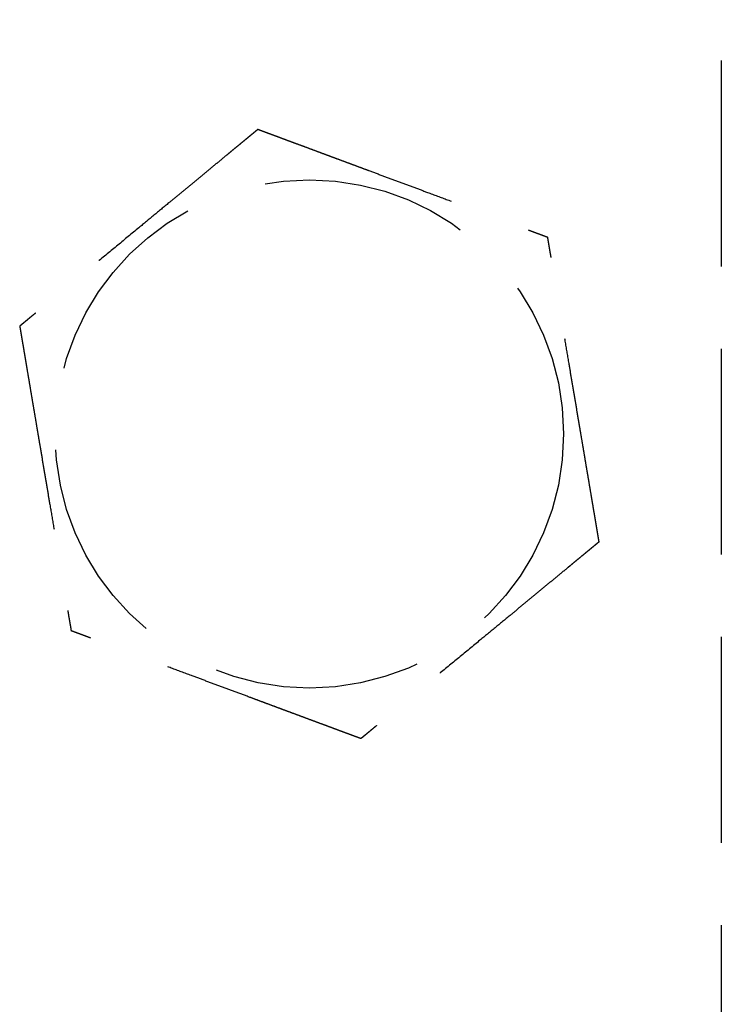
# Model space of a CAD drawing. Header units: millimetres. Extents: x -50096 to 615650, y 194565 to 243945.
# Tile 112 of 256: x 234157 to 234174, y 221636 to 221660. Entities that reach past the tile are written whole.
import ezdxf

# ---------------------------------------------------------------- set-up
doc = ezdxf.new("R2010")
doc.units = ezdxf.units.MM
doc.linetypes.add('ГТО-1 Пунктир', pattern=[7, 5, -2])
doc.layers.add('ГТО-2_Размеры_035', color=2, linetype='Continuous', lineweight=35)
doc.layers.add('ОГОС_Пунктир_025', color=151, linetype='ГТО-1 Пунктир', lineweight=25)

# ---------------------------------------------------------------- blocks, each defined once
blk = doc.blocks.new('ОГСО_Затвор_План')
at = {"layer": 'ОГОС_Пунктир_025'}
blk.add_line((-794.171, 24.424), (-794.171, -127.499), dxfattribs=at)
blk.add_line((-794.171, 24.424), (-794.171, -127.499), dxfattribs=at)
blk.add_circle((-804.171, -12.647), 6.172, dxfattribs=at)
blk.add_circle((-804.171, -12.647), 6.172, dxfattribs=at)
for points, knots in [([(-805.419, -5.246), (-805.42, -5.247), (-805.422, -5.249), (-805.426, -5.252), (-805.43, -5.255), (-805.436, -5.26), (-805.442, -5.265), (-805.451, -5.272), (-805.461, -5.28), (-805.472, -5.29), (-805.486, -5.301), (-805.5, -5.313), (-805.516, -5.326), (-805.537, -5.344), (-805.564, -5.365), (-805.596, -5.392), (-805.63, -5.42), (-805.665, -5.449), (-805.703, -5.48), (-805.747, -5.517), (-805.8, -5.56), (-805.86, -5.61), (-805.922, -5.662), (-805.986, -5.714), (-806.051, -5.768), (-806.117, -5.823), (-806.212, -5.901), (-806.335, -6.003), (-806.487, -6.128), (-806.64, -6.255), (-806.795, -6.383), (-806.951, -6.512), (-807.108, -6.642), (-807.266, -6.772), (-807.424, -6.903), (-807.651, -7.09), (-807.947, -7.335), (-808.361, -7.678), (-808.825, -8.061), (-809.218, -8.386), (-809.488, -8.609), (-809.637, -8.732), (-809.785, -8.855), (-809.933, -8.977), (-810.079, -9.097), (-810.224, -9.217), (-810.348, -9.32), (-810.453, -9.407), (-810.538, -9.477), (-810.622, -9.546), (-810.692, -9.605), (-810.75, -9.652), (-810.795, -9.69), (-810.84, -9.726), (-810.883, -9.762), (-810.924, -9.796), (-810.964, -9.829), (-810.998, -9.857), (-811.028, -9.882), (-811.052, -9.902), (-811.075, -9.921), (-811.097, -9.939), (-811.117, -9.955), (-811.134, -9.97), (-811.15, -9.982), (-811.163, -9.993), (-811.174, -10.003), (-811.184, -10.011), (-811.192, -10.017), (-811.197, -10.022), (-811.201, -10.025), (-811.203, -10.027), (-811.204, -10.027), (-811.204, -10.028)], [0, 0, 0, 0, 0.004185, 0.008801, 0.014281, 0.021058, 0.029561, 0.040224, 0.053205, 0.068484, 0.085828, 0.105003, 0.125774, 0.147907, 0.186724, 0.228322, 0.272442, 0.318823, 0.367204, 0.417325, 0.492956, 0.571365, 0.652189, 0.73507, 0.819647, 0.90556, 0.992449, 1.187026, 1.384231, 1.583676, 1.78497, 1.987724, 2.191549, 2.396055, 2.600854, 2.805555, 3.279763, 3.752767, 4.418919, 5.086102, 5.279552, 5.472715, 5.665169, 5.856491, 6.046258, 6.234048, 6.419437, 6.531421, 6.641943, 6.750597, 6.856978, 6.916919, 6.975722, 7.033131, 7.088893, 7.142755, 7.194463, 7.243763, 7.276855, 7.30846, 7.338408, 7.36653, 7.392654, 7.416612, 7.435447, 7.452368, 7.467212, 7.479813, 7.490006, 7.497625, 7.502506, 7.50445, 7.505534, 7.505534, 7.505534, 7.505534]), ([(-805.419, -5.246), (-805.42, -5.247), (-805.422, -5.249), (-805.426, -5.252), (-805.43, -5.255), (-805.436, -5.26), (-805.442, -5.265), (-805.451, -5.272), (-805.461, -5.28), (-805.472, -5.29), (-805.486, -5.301), (-805.5, -5.313), (-805.516, -5.326), (-805.537, -5.344), (-805.564, -5.365), (-805.596, -5.392), (-805.63, -5.42), (-805.665, -5.449), (-805.703, -5.48), (-805.747, -5.517), (-805.8, -5.56), (-805.86, -5.61), (-805.922, -5.662), (-805.986, -5.714), (-806.051, -5.768), (-806.117, -5.823), (-806.212, -5.901), (-806.335, -6.003), (-806.487, -6.128), (-806.64, -6.255), (-806.795, -6.383), (-806.951, -6.512), (-807.108, -6.642), (-807.266, -6.772), (-807.424, -6.903), (-807.651, -7.09), (-807.947, -7.335), (-808.361, -7.678), (-808.825, -8.061), (-809.218, -8.386), (-809.488, -8.609), (-809.637, -8.732), (-809.785, -8.855), (-809.933, -8.977), (-810.079, -9.097), (-810.224, -9.217), (-810.348, -9.32), (-810.453, -9.407), (-810.538, -9.477), (-810.622, -9.546), (-810.692, -9.605), (-810.75, -9.652), (-810.795, -9.69), (-810.84, -9.726), (-810.883, -9.762), (-810.924, -9.796), (-810.964, -9.829), (-810.998, -9.857), (-811.028, -9.882), (-811.052, -9.902), (-811.075, -9.921), (-811.097, -9.939), (-811.117, -9.955), (-811.134, -9.97), (-811.15, -9.982), (-811.163, -9.993), (-811.174, -10.003), (-811.184, -10.011), (-811.192, -10.017), (-811.197, -10.022), (-811.201, -10.025), (-811.203, -10.027), (-811.204, -10.027), (-811.204, -10.028)], [0, 0, 0, 0, 0.004185, 0.008801, 0.014281, 0.021058, 0.029561, 0.040224, 0.053205, 0.068484, 0.085828, 0.105003, 0.125774, 0.147907, 0.186724, 0.228322, 0.272442, 0.318823, 0.367204, 0.417325, 0.492956, 0.571365, 0.652189, 0.73507, 0.819647, 0.90556, 0.992449, 1.187026, 1.384231, 1.583676, 1.78497, 1.987724, 2.191549, 2.396055, 2.600854, 2.805555, 3.279763, 3.752767, 4.418919, 5.086102, 5.279552, 5.472715, 5.665169, 5.856491, 6.046258, 6.234048, 6.419437, 6.531421, 6.641943, 6.750597, 6.856978, 6.916919, 6.975722, 7.033131, 7.088893, 7.142755, 7.194463, 7.243763, 7.276855, 7.30846, 7.338408, 7.36653, 7.392654, 7.416612, 7.435447, 7.452368, 7.467212, 7.479813, 7.490006, 7.497625, 7.502506, 7.50445, 7.505534, 7.505534, 7.505534, 7.505534]), ([(-805.419, -5.246), (-805.418, -5.246), (-805.416, -5.247), (-805.412, -5.248), (-805.408, -5.25), (-805.403, -5.252), (-805.396, -5.254), (-805.389, -5.257), (-805.38, -5.26), (-805.37, -5.264), (-805.357, -5.269), (-805.344, -5.274), (-805.329, -5.279), (-805.312, -5.286), (-805.295, -5.292), (-805.274, -5.3), (-805.249, -5.309), (-805.22, -5.32), (-805.19, -5.331), (-805.158, -5.343), (-805.125, -5.355), (-805.091, -5.368), (-805.056, -5.381), (-805.014, -5.397), (-804.964, -5.415), (-804.907, -5.437), (-804.848, -5.459), (-804.788, -5.481), (-804.726, -5.504), (-804.664, -5.527), (-804.601, -5.551), (-804.537, -5.574), (-804.443, -5.609), (-804.319, -5.655), (-804.164, -5.713), (-804.008, -5.771), (-803.85, -5.83), (-803.691, -5.889), (-803.532, -5.949), (-803.371, -6.008), (-803.21, -6.068), (-803.049, -6.128), (-802.888, -6.188), (-802.661, -6.273), (-802.37, -6.381), (-802.015, -6.514), (-801.659, -6.646), (-801.26, -6.794), (-800.817, -6.96), (-800.446, -7.097), (-800.194, -7.192), (-800.059, -7.242), (-799.925, -7.292), (-799.791, -7.341), (-799.659, -7.391), (-799.528, -7.44), (-799.398, -7.488), (-799.287, -7.529), (-799.194, -7.564), (-799.12, -7.592), (-799.046, -7.619), (-798.974, -7.646), (-798.911, -7.669), (-798.859, -7.689), (-798.816, -7.705), (-798.774, -7.72), (-798.734, -7.735), (-798.694, -7.75), (-798.656, -7.764), (-798.62, -7.778), (-798.589, -7.789), (-798.561, -7.799), (-798.539, -7.808), (-798.517, -7.816), (-798.497, -7.823), (-798.478, -7.83), (-798.461, -7.837), (-798.445, -7.843), (-798.432, -7.848), (-798.421, -7.852), (-798.411, -7.855), (-798.403, -7.858), (-798.397, -7.861), (-798.392, -7.863), (-798.388, -7.864), (-798.386, -7.865), (-798.386, -7.865), (-798.385, -7.865)], [0, 0, 0, 0, 0.003644, 0.007564, 0.012038, 0.017341, 0.02375, 0.031541, 0.040992, 0.052264, 0.065305, 0.07996, 0.096076, 0.113499, 0.132074, 0.151649, 0.181009, 0.211974, 0.244432, 0.278272, 0.313385, 0.34966, 0.386985, 0.42525, 0.484864, 0.546214, 0.609127, 0.673433, 0.738958, 0.805531, 0.87298, 0.941133, 1.009817, 1.173365, 1.338709, 1.505642, 1.673957, 1.843445, 2.013901, 2.185115, 2.35688, 2.528988, 2.701233, 2.873406, 3.253799, 3.63319, 4.011943, 4.390425, 4.911081, 5.431738, 5.575881, 5.719741, 5.863049, 6.005535, 6.146931, 6.286967, 6.425375, 6.561884, 6.642699, 6.722521, 6.801137, 6.878334, 6.953898, 7.000475, 7.046162, 7.090799, 7.134227, 7.176285, 7.216814, 7.255655, 7.292646, 7.318039, 7.342289, 7.365293, 7.386949, 7.407155, 7.425808, 7.442807, 7.456043, 7.467884, 7.478242, 7.487025, 7.494144, 7.499509, 7.503029, 7.504636, 7.505536, 7.505536, 7.505536, 7.505536]), ([(-805.419, -5.246), (-805.418, -5.246), (-805.416, -5.247), (-805.412, -5.248), (-805.408, -5.25), (-805.403, -5.252), (-805.396, -5.254), (-805.389, -5.257), (-805.38, -5.26), (-805.37, -5.264), (-805.357, -5.269), (-805.344, -5.274), (-805.329, -5.279), (-805.312, -5.286), (-805.295, -5.292), (-805.274, -5.3), (-805.249, -5.309), (-805.22, -5.32), (-805.19, -5.331), (-805.158, -5.343), (-805.125, -5.355), (-805.091, -5.368), (-805.056, -5.381), (-805.014, -5.397), (-804.964, -5.415), (-804.907, -5.437), (-804.848, -5.459), (-804.788, -5.481), (-804.726, -5.504), (-804.664, -5.527), (-804.601, -5.551), (-804.537, -5.574), (-804.443, -5.609), (-804.319, -5.655), (-804.164, -5.713), (-804.008, -5.771), (-803.85, -5.83), (-803.691, -5.889), (-803.532, -5.949), (-803.371, -6.008), (-803.21, -6.068), (-803.049, -6.128), (-802.888, -6.188), (-802.661, -6.273), (-802.37, -6.381), (-802.015, -6.514), (-801.659, -6.646), (-801.26, -6.794), (-800.817, -6.96), (-800.446, -7.097), (-800.194, -7.192), (-800.059, -7.242), (-799.925, -7.292), (-799.791, -7.341), (-799.659, -7.391), (-799.528, -7.44), (-799.398, -7.488), (-799.287, -7.529), (-799.194, -7.564), (-799.12, -7.592), (-799.046, -7.619), (-798.974, -7.646), (-798.911, -7.669), (-798.859, -7.689), (-798.816, -7.705), (-798.774, -7.72), (-798.734, -7.735), (-798.694, -7.75), (-798.656, -7.764), (-798.62, -7.778), (-798.589, -7.789), (-798.561, -7.799), (-798.539, -7.808), (-798.517, -7.816), (-798.497, -7.823), (-798.478, -7.83), (-798.461, -7.837), (-798.445, -7.843), (-798.432, -7.848), (-798.421, -7.852), (-798.411, -7.855), (-798.403, -7.858), (-798.397, -7.861), (-798.392, -7.863), (-798.388, -7.864), (-798.386, -7.865), (-798.386, -7.865), (-798.385, -7.865)], [0, 0, 0, 0, 0.003644, 0.007564, 0.012038, 0.017341, 0.02375, 0.031541, 0.040992, 0.052264, 0.065305, 0.07996, 0.096076, 0.113499, 0.132074, 0.151649, 0.181009, 0.211974, 0.244432, 0.278272, 0.313385, 0.34966, 0.386985, 0.42525, 0.484864, 0.546214, 0.609127, 0.673433, 0.738958, 0.805531, 0.87298, 0.941133, 1.009817, 1.173365, 1.338709, 1.505642, 1.673957, 1.843445, 2.013901, 2.185115, 2.35688, 2.528988, 2.701233, 2.873406, 3.253799, 3.63319, 4.011943, 4.390425, 4.911081, 5.431738, 5.575881, 5.719741, 5.863049, 6.005535, 6.146931, 6.286967, 6.425375, 6.561884, 6.642699, 6.722521, 6.801137, 6.878334, 6.953898, 7.000475, 7.046162, 7.090799, 7.134227, 7.176285, 7.216814, 7.255655, 7.292646, 7.318039, 7.342289, 7.365293, 7.386949, 7.407155, 7.425808, 7.442807, 7.456043, 7.467884, 7.478242, 7.487025, 7.494144, 7.499509, 7.503029, 7.504636, 7.505536, 7.505536, 7.505536, 7.505536]), ([(-797.137, -15.266), (-797.137, -15.265), (-797.137, -15.262), (-797.138, -15.258), (-797.139, -15.254), (-797.14, -15.248), (-797.141, -15.242), (-797.142, -15.234), (-797.144, -15.225), (-797.146, -15.214), (-797.148, -15.201), (-797.15, -15.187), (-797.153, -15.171), (-797.156, -15.154), (-797.159, -15.135), (-797.163, -15.113), (-797.167, -15.087), (-797.172, -15.056), (-797.178, -15.024), (-797.183, -14.991), (-797.189, -14.957), (-797.195, -14.921), (-797.201, -14.884), (-797.209, -14.84), (-797.218, -14.787), (-797.228, -14.727), (-797.238, -14.665), (-797.249, -14.601), (-797.26, -14.537), (-797.271, -14.471), (-797.282, -14.405), (-797.293, -14.338), (-797.31, -14.239), (-797.332, -14.108), (-797.36, -13.945), (-797.387, -13.781), (-797.415, -13.615), (-797.444, -13.448), (-797.472, -13.28), (-797.5, -13.111), (-797.529, -12.942), (-797.558, -12.772), (-797.586, -12.602), (-797.626, -12.364), (-797.678, -12.058), (-797.741, -11.684), (-797.804, -11.31), (-797.875, -10.89), (-797.954, -10.423), (-798.019, -10.039), (-798.062, -9.784), (-798.083, -9.657), (-798.104, -9.532), (-798.125, -9.407), (-798.146, -9.282), (-798.167, -9.159), (-798.188, -9.037), (-798.208, -8.916), (-798.226, -8.809), (-798.242, -8.716), (-798.255, -8.637), (-798.268, -8.56), (-798.281, -8.484), (-798.292, -8.418), (-798.301, -8.363), (-798.309, -8.318), (-798.316, -8.274), (-798.324, -8.232), (-798.331, -8.19), (-798.337, -8.15), (-798.344, -8.112), (-798.349, -8.079), (-798.354, -8.05), (-798.358, -8.026), (-798.362, -8.004), (-798.366, -7.982), (-798.369, -7.962), (-798.372, -7.944), (-798.375, -7.928), (-798.377, -7.914), (-798.379, -7.903), (-798.381, -7.892), (-798.382, -7.884), (-798.383, -7.877), (-798.384, -7.872), (-798.385, -7.868), (-798.385, -7.866), (-798.385, -7.865), (-798.385, -7.865)], [0, 0, 0, 0, 0.003645, 0.007567, 0.012041, 0.017345, 0.023755, 0.031547, 0.040998, 0.052269, 0.065309, 0.079963, 0.096077, 0.113499, 0.132073, 0.151646, 0.181006, 0.211972, 0.244431, 0.278273, 0.313388, 0.349664, 0.386991, 0.425258, 0.484873, 0.546224, 0.609138, 0.673443, 0.738968, 0.80554, 0.872988, 0.94114, 1.009824, 1.17337, 1.338713, 1.505646, 1.673961, 1.843449, 2.013905, 2.185119, 2.356885, 2.528994, 2.701239, 2.873413, 3.253806, 3.633196, 4.011949, 4.390431, 4.91109, 5.431748, 5.559883, 5.687819, 5.815366, 5.942334, 6.068536, 6.193781, 6.317882, 6.440648, 6.56189, 6.642705, 6.722527, 6.801143, 6.87834, 6.953903, 7.00048, 7.046166, 7.090802, 7.134229, 7.176287, 7.216816, 7.255656, 7.292648, 7.318041, 7.342292, 7.365296, 7.386953, 7.407159, 7.425813, 7.442812, 7.456047, 7.467888, 7.478244, 7.487027, 7.494146, 7.499511, 7.503032, 7.50464, 7.505541, 7.505541, 7.505541, 7.505541]), ([(-797.137, -15.266), (-797.137, -15.265), (-797.137, -15.262), (-797.138, -15.258), (-797.139, -15.254), (-797.14, -15.248), (-797.141, -15.242), (-797.142, -15.234), (-797.144, -15.225), (-797.146, -15.214), (-797.148, -15.201), (-797.15, -15.187), (-797.153, -15.171), (-797.156, -15.154), (-797.159, -15.135), (-797.163, -15.113), (-797.167, -15.087), (-797.172, -15.056), (-797.178, -15.024), (-797.183, -14.991), (-797.189, -14.957), (-797.195, -14.921), (-797.201, -14.884), (-797.209, -14.84), (-797.218, -14.787), (-797.228, -14.727), (-797.238, -14.665), (-797.249, -14.601), (-797.26, -14.537), (-797.271, -14.471), (-797.282, -14.405), (-797.293, -14.338), (-797.31, -14.239), (-797.332, -14.108), (-797.36, -13.945), (-797.387, -13.781), (-797.415, -13.615), (-797.444, -13.448), (-797.472, -13.28), (-797.5, -13.111), (-797.529, -12.942), (-797.558, -12.772), (-797.586, -12.602), (-797.626, -12.364), (-797.678, -12.058), (-797.741, -11.684), (-797.804, -11.31), (-797.875, -10.89), (-797.954, -10.423), (-798.019, -10.039), (-798.062, -9.784), (-798.083, -9.657), (-798.104, -9.532), (-798.125, -9.407), (-798.146, -9.282), (-798.167, -9.159), (-798.188, -9.037), (-798.208, -8.916), (-798.226, -8.809), (-798.242, -8.716), (-798.255, -8.637), (-798.268, -8.56), (-798.281, -8.484), (-798.292, -8.418), (-798.301, -8.363), (-798.309, -8.318), (-798.316, -8.274), (-798.324, -8.232), (-798.331, -8.19), (-798.337, -8.15), (-798.344, -8.112), (-798.349, -8.079), (-798.354, -8.05), (-798.358, -8.026), (-798.362, -8.004), (-798.366, -7.982), (-798.369, -7.962), (-798.372, -7.944), (-798.375, -7.928), (-798.377, -7.914), (-798.379, -7.903), (-798.381, -7.892), (-798.382, -7.884), (-798.383, -7.877), (-798.384, -7.872), (-798.385, -7.868), (-798.385, -7.866), (-798.385, -7.865), (-798.385, -7.865)], [0, 0, 0, 0, 0.003645, 0.007567, 0.012041, 0.017345, 0.023755, 0.031547, 0.040998, 0.052269, 0.065309, 0.079963, 0.096077, 0.113499, 0.132073, 0.151646, 0.181006, 0.211972, 0.244431, 0.278273, 0.313388, 0.349664, 0.386991, 0.425258, 0.484873, 0.546224, 0.609138, 0.673443, 0.738968, 0.80554, 0.872988, 0.94114, 1.009824, 1.17337, 1.338713, 1.505646, 1.673961, 1.843449, 2.013905, 2.185119, 2.356885, 2.528994, 2.701239, 2.873413, 3.253806, 3.633196, 4.011949, 4.390431, 4.91109, 5.431748, 5.559883, 5.687819, 5.815366, 5.942334, 6.068536, 6.193781, 6.317882, 6.440648, 6.56189, 6.642705, 6.722527, 6.801143, 6.87834, 6.953903, 7.00048, 7.046166, 7.090802, 7.134229, 7.176287, 7.216816, 7.255656, 7.292648, 7.318041, 7.342292, 7.365296, 7.386953, 7.407159, 7.425813, 7.442812, 7.456047, 7.467888, 7.478244, 7.487027, 7.494146, 7.499511, 7.503032, 7.50464, 7.505541, 7.505541, 7.505541, 7.505541]), ([(-811.204, -10.028), (-811.204, -10.029), (-811.204, -10.031), (-811.203, -10.035), (-811.202, -10.04), (-811.201, -10.045), (-811.2, -10.051), (-811.199, -10.059), (-811.197, -10.069), (-811.195, -10.08), (-811.193, -10.092), (-811.191, -10.107), (-811.188, -10.123), (-811.185, -10.14), (-811.182, -10.158), (-811.178, -10.18), (-811.174, -10.207), (-811.169, -10.237), (-811.163, -10.269), (-811.158, -10.302), (-811.152, -10.337), (-811.146, -10.373), (-811.14, -10.409), (-811.132, -10.454), (-811.123, -10.506), (-811.113, -10.567), (-811.103, -10.629), (-811.092, -10.692), (-811.081, -10.757), (-811.07, -10.822), (-811.059, -10.889), (-811.048, -10.956), (-811.031, -11.054), (-811.009, -11.185), (-810.981, -11.348), (-810.954, -11.513), (-810.926, -11.679), (-810.898, -11.846), (-810.869, -12.014), (-810.841, -12.182), (-810.812, -12.352), (-810.784, -12.521), (-810.755, -12.691), (-810.715, -12.929), (-810.663, -13.236), (-810.6, -13.61), (-810.537, -13.984), (-810.466, -14.404), (-810.387, -14.87), (-810.322, -15.255), (-810.279, -15.51), (-810.258, -15.636), (-810.237, -15.762), (-810.216, -15.887), (-810.195, -16.011), (-810.174, -16.135), (-810.153, -16.257), (-810.133, -16.378), (-810.115, -16.485), (-810.099, -16.577), (-810.086, -16.656), (-810.073, -16.733), (-810.06, -16.81), (-810.049, -16.875), (-810.04, -16.93), (-810.032, -16.975), (-810.025, -17.019), (-810.018, -17.062), (-810.011, -17.103), (-810.004, -17.143), (-809.997, -17.182), (-809.992, -17.215), (-809.987, -17.243), (-809.983, -17.267), (-809.979, -17.29), (-809.975, -17.311), (-809.972, -17.331), (-809.969, -17.349), (-809.966, -17.365), (-809.964, -17.379), (-809.962, -17.391), (-809.96, -17.401), (-809.959, -17.41), (-809.958, -17.417), (-809.957, -17.422), (-809.956, -17.425), (-809.956, -17.427), (-809.956, -17.428), (-809.956, -17.429)], [0, 0, 0, 0, 0.003645, 0.007567, 0.012041, 0.017345, 0.023755, 0.031547, 0.040998, 0.052269, 0.065309, 0.079962, 0.096077, 0.113498, 0.132072, 0.151645, 0.181005, 0.21197, 0.244429, 0.278272, 0.313386, 0.349663, 0.38699, 0.425257, 0.484872, 0.546223, 0.609137, 0.673442, 0.738967, 0.805539, 0.872987, 0.941139, 1.009823, 1.173369, 1.338712, 1.505645, 1.67396, 1.843449, 2.013904, 2.185119, 2.356884, 2.528994, 2.701239, 2.873413, 3.253806, 3.633196, 4.011948, 4.39043, 4.911089, 5.431748, 5.559883, 5.687819, 5.815366, 5.942334, 6.068536, 6.193781, 6.317881, 6.440648, 6.56189, 6.642705, 6.722528, 6.801144, 6.87834, 6.953903, 7.000479, 7.046165, 7.090802, 7.134228, 7.176286, 7.216815, 7.255655, 7.292647, 7.31804, 7.342291, 7.365296, 7.386952, 7.407159, 7.425813, 7.442812, 7.456047, 7.467888, 7.478244, 7.487027, 7.494146, 7.499511, 7.503032, 7.50464, 7.505541, 7.505541, 7.505541, 7.505541]), ([(-811.204, -10.028), (-811.204, -10.029), (-811.204, -10.031), (-811.203, -10.035), (-811.202, -10.04), (-811.201, -10.045), (-811.2, -10.051), (-811.199, -10.059), (-811.197, -10.069), (-811.195, -10.08), (-811.193, -10.092), (-811.191, -10.107), (-811.188, -10.123), (-811.185, -10.14), (-811.182, -10.158), (-811.178, -10.18), (-811.174, -10.207), (-811.169, -10.237), (-811.163, -10.269), (-811.158, -10.302), (-811.152, -10.337), (-811.146, -10.373), (-811.14, -10.409), (-811.132, -10.454), (-811.123, -10.506), (-811.113, -10.567), (-811.103, -10.629), (-811.092, -10.692), (-811.081, -10.757), (-811.07, -10.822), (-811.059, -10.889), (-811.048, -10.956), (-811.031, -11.054), (-811.009, -11.185), (-810.981, -11.348), (-810.954, -11.513), (-810.926, -11.679), (-810.898, -11.846), (-810.869, -12.014), (-810.841, -12.182), (-810.812, -12.352), (-810.784, -12.521), (-810.755, -12.691), (-810.715, -12.929), (-810.663, -13.236), (-810.6, -13.61), (-810.537, -13.984), (-810.466, -14.404), (-810.387, -14.87), (-810.322, -15.255), (-810.279, -15.51), (-810.258, -15.636), (-810.237, -15.762), (-810.216, -15.887), (-810.195, -16.011), (-810.174, -16.135), (-810.153, -16.257), (-810.133, -16.378), (-810.115, -16.485), (-810.099, -16.577), (-810.086, -16.656), (-810.073, -16.733), (-810.06, -16.81), (-810.049, -16.875), (-810.04, -16.93), (-810.032, -16.975), (-810.025, -17.019), (-810.018, -17.062), (-810.011, -17.103), (-810.004, -17.143), (-809.997, -17.182), (-809.992, -17.215), (-809.987, -17.243), (-809.983, -17.267), (-809.979, -17.29), (-809.975, -17.311), (-809.972, -17.331), (-809.969, -17.349), (-809.966, -17.365), (-809.964, -17.379), (-809.962, -17.391), (-809.96, -17.401), (-809.959, -17.41), (-809.958, -17.417), (-809.957, -17.422), (-809.956, -17.425), (-809.956, -17.427), (-809.956, -17.428), (-809.956, -17.429)], [0, 0, 0, 0, 0.003645, 0.007567, 0.012041, 0.017345, 0.023755, 0.031547, 0.040998, 0.052269, 0.065309, 0.079962, 0.096077, 0.113498, 0.132072, 0.151645, 0.181005, 0.21197, 0.244429, 0.278272, 0.313386, 0.349663, 0.38699, 0.425257, 0.484872, 0.546223, 0.609137, 0.673442, 0.738967, 0.805539, 0.872987, 0.941139, 1.009823, 1.173369, 1.338712, 1.505645, 1.67396, 1.843449, 2.013904, 2.185119, 2.356884, 2.528994, 2.701239, 2.873413, 3.253806, 3.633196, 4.011948, 4.39043, 4.911089, 5.431748, 5.559883, 5.687819, 5.815366, 5.942334, 6.068536, 6.193781, 6.317881, 6.440648, 6.56189, 6.642705, 6.722528, 6.801144, 6.87834, 6.953903, 7.000479, 7.046165, 7.090802, 7.134228, 7.176286, 7.216815, 7.255655, 7.292647, 7.31804, 7.342291, 7.365296, 7.386952, 7.407159, 7.425813, 7.442812, 7.456047, 7.467888, 7.478244, 7.487027, 7.494146, 7.499511, 7.503032, 7.50464, 7.505541, 7.505541, 7.505541, 7.505541]), ([(-797.137, -15.266), (-797.138, -15.267), (-797.14, -15.269), (-797.144, -15.272), (-797.148, -15.275), (-797.153, -15.28), (-797.16, -15.285), (-797.168, -15.292), (-797.178, -15.3), (-797.19, -15.31), (-797.203, -15.321), (-797.218, -15.333), (-797.234, -15.346), (-797.255, -15.364), (-797.281, -15.385), (-797.313, -15.412), (-797.347, -15.44), (-797.383, -15.469), (-797.42, -15.5), (-797.465, -15.537), (-797.517, -15.581), (-797.578, -15.63), (-797.64, -15.682), (-797.704, -15.735), (-797.769, -15.788), (-797.835, -15.843), (-797.929, -15.921), (-798.052, -16.023), (-798.204, -16.148), (-798.358, -16.275), (-798.513, -16.403), (-798.669, -16.533), (-798.826, -16.662), (-798.984, -16.793), (-799.141, -16.923), (-799.369, -17.111), (-799.664, -17.355), (-800.079, -17.698), (-800.543, -18.081), (-800.935, -18.406), (-801.206, -18.629), (-801.355, -18.752), (-801.503, -18.875), (-801.651, -18.997), (-801.797, -19.118), (-801.941, -19.237), (-802.066, -19.34), (-802.171, -19.427), (-802.256, -19.497), (-802.339, -19.566), (-802.41, -19.625), (-802.468, -19.672), (-802.513, -19.71), (-802.557, -19.746), (-802.6, -19.782), (-802.642, -19.816), (-802.682, -19.849), (-802.716, -19.877), (-802.745, -19.902), (-802.77, -19.922), (-802.793, -19.941), (-802.814, -19.959), (-802.834, -19.975), (-802.852, -19.99), (-802.867, -20.003), (-802.88, -20.013), (-802.892, -20.023), (-802.902, -20.031), (-802.909, -20.037), (-802.915, -20.042), (-802.919, -20.045), (-802.921, -20.047), (-802.922, -20.047), (-802.922, -20.048)], [0, 0, 0, 0, 0.004181, 0.008795, 0.014272, 0.021046, 0.029548, 0.040209, 0.053189, 0.068467, 0.085811, 0.104986, 0.125758, 0.147892, 0.186709, 0.228308, 0.272428, 0.318808, 0.367189, 0.417309, 0.492942, 0.571351, 0.652177, 0.735059, 0.819638, 0.905552, 0.992443, 1.18702, 1.384226, 1.58367, 1.784964, 1.987717, 2.191542, 2.396047, 2.600845, 2.805545, 3.279758, 3.752767, 4.418914, 5.086093, 5.279542, 5.472705, 5.665159, 5.85648, 6.046248, 6.234038, 6.419428, 6.531412, 6.641934, 6.750589, 6.856969, 6.916909, 6.97571, 7.033119, 7.088881, 7.142743, 7.194452, 7.243753, 7.276848, 7.308456, 7.338407, 7.36653, 7.392655, 7.416612, 7.435444, 7.452363, 7.467203, 7.479801, 7.489993, 7.497612, 7.502496, 7.504445, 7.505534, 7.505534, 7.505534, 7.505534]), ([(-797.137, -15.266), (-797.138, -15.267), (-797.14, -15.269), (-797.144, -15.272), (-797.148, -15.275), (-797.153, -15.28), (-797.16, -15.285), (-797.168, -15.292), (-797.178, -15.3), (-797.19, -15.31), (-797.203, -15.321), (-797.218, -15.333), (-797.234, -15.346), (-797.255, -15.364), (-797.281, -15.385), (-797.313, -15.412), (-797.347, -15.44), (-797.383, -15.469), (-797.42, -15.5), (-797.465, -15.537), (-797.517, -15.581), (-797.578, -15.63), (-797.64, -15.682), (-797.704, -15.735), (-797.769, -15.788), (-797.835, -15.843), (-797.929, -15.921), (-798.052, -16.023), (-798.204, -16.148), (-798.358, -16.275), (-798.513, -16.403), (-798.669, -16.533), (-798.826, -16.662), (-798.984, -16.793), (-799.141, -16.923), (-799.369, -17.111), (-799.664, -17.355), (-800.079, -17.698), (-800.543, -18.081), (-800.935, -18.406), (-801.206, -18.629), (-801.355, -18.752), (-801.503, -18.875), (-801.651, -18.997), (-801.797, -19.118), (-801.941, -19.237), (-802.066, -19.34), (-802.171, -19.427), (-802.256, -19.497), (-802.339, -19.566), (-802.41, -19.625), (-802.468, -19.672), (-802.513, -19.71), (-802.557, -19.746), (-802.6, -19.782), (-802.642, -19.816), (-802.682, -19.849), (-802.716, -19.877), (-802.745, -19.902), (-802.77, -19.922), (-802.793, -19.941), (-802.814, -19.959), (-802.834, -19.975), (-802.852, -19.99), (-802.867, -20.003), (-802.88, -20.013), (-802.892, -20.023), (-802.902, -20.031), (-802.909, -20.037), (-802.915, -20.042), (-802.919, -20.045), (-802.921, -20.047), (-802.922, -20.047), (-802.922, -20.048)], [0, 0, 0, 0, 0.004181, 0.008795, 0.014272, 0.021046, 0.029548, 0.040209, 0.053189, 0.068467, 0.085811, 0.104986, 0.125758, 0.147892, 0.186709, 0.228308, 0.272428, 0.318808, 0.367189, 0.417309, 0.492942, 0.571351, 0.652177, 0.735059, 0.819638, 0.905552, 0.992443, 1.18702, 1.384226, 1.58367, 1.784964, 1.987717, 2.191542, 2.396047, 2.600845, 2.805545, 3.279758, 3.752767, 4.418914, 5.086093, 5.279542, 5.472705, 5.665159, 5.85648, 6.046248, 6.234038, 6.419428, 6.531412, 6.641934, 6.750589, 6.856969, 6.916909, 6.97571, 7.033119, 7.088881, 7.142743, 7.194452, 7.243753, 7.276848, 7.308456, 7.338407, 7.36653, 7.392655, 7.416612, 7.435444, 7.452363, 7.467203, 7.479801, 7.489993, 7.497612, 7.502496, 7.504445, 7.505534, 7.505534, 7.505534, 7.505534]), ([(-802.922, -20.048), (-802.923, -20.047), (-802.925, -20.046), (-802.929, -20.045), (-802.934, -20.043), (-802.939, -20.042), (-802.945, -20.039), (-802.952, -20.036), (-802.961, -20.033), (-802.971, -20.029), (-802.984, -20.025), (-802.997, -20.02), (-803.012, -20.014), (-803.029, -20.008), (-803.046, -20.001), (-803.067, -19.994), (-803.092, -19.984), (-803.121, -19.974), (-803.151, -19.962), (-803.183, -19.95), (-803.216, -19.938), (-803.25, -19.926), (-803.285, -19.913), (-803.327, -19.897), (-803.377, -19.878), (-803.434, -19.857), (-803.493, -19.835), (-803.553, -19.813), (-803.615, -19.79), (-803.677, -19.766), (-803.74, -19.743), (-803.804, -19.719), (-803.898, -19.684), (-804.022, -19.638), (-804.177, -19.58), (-804.333, -19.522), (-804.491, -19.463), (-804.65, -19.404), (-804.809, -19.345), (-804.97, -19.285), (-805.131, -19.225), (-805.292, -19.165), (-805.453, -19.105), (-805.68, -19.021), (-805.971, -18.912), (-806.327, -18.78), (-806.682, -18.648), (-807.081, -18.499), (-807.524, -18.334), (-807.895, -18.196), (-808.147, -18.102), (-808.282, -18.052), (-808.416, -18.002), (-808.55, -17.952), (-808.682, -17.903), (-808.813, -17.854), (-808.943, -17.806), (-809.054, -17.764), (-809.147, -17.73), (-809.221, -17.702), (-809.295, -17.674), (-809.367, -17.648), (-809.43, -17.624), (-809.482, -17.605), (-809.525, -17.589), (-809.567, -17.573), (-809.607, -17.558), (-809.647, -17.544), (-809.685, -17.529), (-809.721, -17.516), (-809.753, -17.504), (-809.78, -17.494), (-809.802, -17.486), (-809.824, -17.478), (-809.844, -17.47), (-809.863, -17.463), (-809.88, -17.457), (-809.896, -17.451), (-809.909, -17.446), (-809.92, -17.442), (-809.93, -17.438), (-809.938, -17.435), (-809.944, -17.433), (-809.949, -17.431), (-809.953, -17.43), (-809.955, -17.429), (-809.955, -17.429), (-809.956, -17.429)], [0, 0, 0, 0, 0.003646, 0.007569, 0.012045, 0.01735, 0.023761, 0.031553, 0.041004, 0.052276, 0.065315, 0.079969, 0.096083, 0.113503, 0.132076, 0.151649, 0.181008, 0.211971, 0.244429, 0.27827, 0.313383, 0.349658, 0.386984, 0.42525, 0.484865, 0.546215, 0.609129, 0.673434, 0.738959, 0.805532, 0.872981, 0.941133, 1.009817, 1.173364, 1.338709, 1.505642, 1.673957, 1.843447, 2.013903, 2.185118, 2.356884, 2.528994, 2.701239, 2.873413, 3.253807, 3.633197, 4.01195, 4.390432, 4.911089, 5.431745, 5.575887, 5.719746, 5.863052, 6.005538, 6.146933, 6.286968, 6.425375, 6.561884, 6.6427, 6.722524, 6.801142, 6.87834, 6.953905, 7.000481, 7.046168, 7.090804, 7.134231, 7.176289, 7.216817, 7.255656, 7.292646, 7.318039, 7.342287, 7.365291, 7.386947, 7.407153, 7.425807, 7.442807, 7.456045, 7.467889, 7.478248, 7.487033, 7.494153, 7.499518, 7.503036, 7.50464, 7.505536, 7.505536, 7.505536, 7.505536]), ([(-802.922, -20.048), (-802.923, -20.047), (-802.925, -20.046), (-802.929, -20.045), (-802.934, -20.043), (-802.939, -20.042), (-802.945, -20.039), (-802.952, -20.036), (-802.961, -20.033), (-802.971, -20.029), (-802.984, -20.025), (-802.997, -20.02), (-803.012, -20.014), (-803.029, -20.008), (-803.046, -20.001), (-803.067, -19.994), (-803.092, -19.984), (-803.121, -19.974), (-803.151, -19.962), (-803.183, -19.95), (-803.216, -19.938), (-803.25, -19.926), (-803.285, -19.913), (-803.327, -19.897), (-803.377, -19.878), (-803.434, -19.857), (-803.493, -19.835), (-803.553, -19.813), (-803.615, -19.79), (-803.677, -19.766), (-803.74, -19.743), (-803.804, -19.719), (-803.898, -19.684), (-804.022, -19.638), (-804.177, -19.58), (-804.333, -19.522), (-804.491, -19.463), (-804.65, -19.404), (-804.809, -19.345), (-804.97, -19.285), (-805.131, -19.225), (-805.292, -19.165), (-805.453, -19.105), (-805.68, -19.021), (-805.971, -18.912), (-806.327, -18.78), (-806.682, -18.648), (-807.081, -18.499), (-807.524, -18.334), (-807.895, -18.196), (-808.147, -18.102), (-808.282, -18.052), (-808.416, -18.002), (-808.55, -17.952), (-808.682, -17.903), (-808.813, -17.854), (-808.943, -17.806), (-809.054, -17.764), (-809.147, -17.73), (-809.221, -17.702), (-809.295, -17.674), (-809.367, -17.648), (-809.43, -17.624), (-809.482, -17.605), (-809.525, -17.589), (-809.567, -17.573), (-809.607, -17.558), (-809.647, -17.544), (-809.685, -17.529), (-809.721, -17.516), (-809.753, -17.504), (-809.78, -17.494), (-809.802, -17.486), (-809.824, -17.478), (-809.844, -17.47), (-809.863, -17.463), (-809.88, -17.457), (-809.896, -17.451), (-809.909, -17.446), (-809.92, -17.442), (-809.93, -17.438), (-809.938, -17.435), (-809.944, -17.433), (-809.949, -17.431), (-809.953, -17.43), (-809.955, -17.429), (-809.955, -17.429), (-809.956, -17.429)], [0, 0, 0, 0, 0.003646, 0.007569, 0.012045, 0.01735, 0.023761, 0.031553, 0.041004, 0.052276, 0.065315, 0.079969, 0.096083, 0.113503, 0.132076, 0.151649, 0.181008, 0.211971, 0.244429, 0.27827, 0.313383, 0.349658, 0.386984, 0.42525, 0.484865, 0.546215, 0.609129, 0.673434, 0.738959, 0.805532, 0.872981, 0.941133, 1.009817, 1.173364, 1.338709, 1.505642, 1.673957, 1.843447, 2.013903, 2.185118, 2.356884, 2.528994, 2.701239, 2.873413, 3.253807, 3.633197, 4.01195, 4.390432, 4.911089, 5.431745, 5.575887, 5.719746, 5.863052, 6.005538, 6.146933, 6.286968, 6.425375, 6.561884, 6.6427, 6.722524, 6.801142, 6.87834, 6.953905, 7.000481, 7.046168, 7.090804, 7.134231, 7.176289, 7.216817, 7.255656, 7.292646, 7.318039, 7.342287, 7.365291, 7.386947, 7.407153, 7.425807, 7.442807, 7.456045, 7.467889, 7.478248, 7.487033, 7.494153, 7.499518, 7.503036, 7.50464, 7.505536, 7.505536, 7.505536, 7.505536])]:
    blk.add_open_spline(points, degree=3, knots=knots, dxfattribs=at)
blk = doc.blocks.new('A$C1AA538EC')
at = {"layer": 'ГТО-2_Размеры_035', "rotation": 0.0001303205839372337}
blk.add_blockref('ОГСО_Затвор_План', (0, -11100.085), dxfattribs=at)

msp = doc.modelspace()

# ---------------------------------------------------------------- block references
at = {"layer": 'ГТО-2_Размеры_035'}
msp.add_blockref('A$C1AA538EC', (234968.45, 232762.782), dxfattribs=at)

doc.saveas('drawing.dxf')
